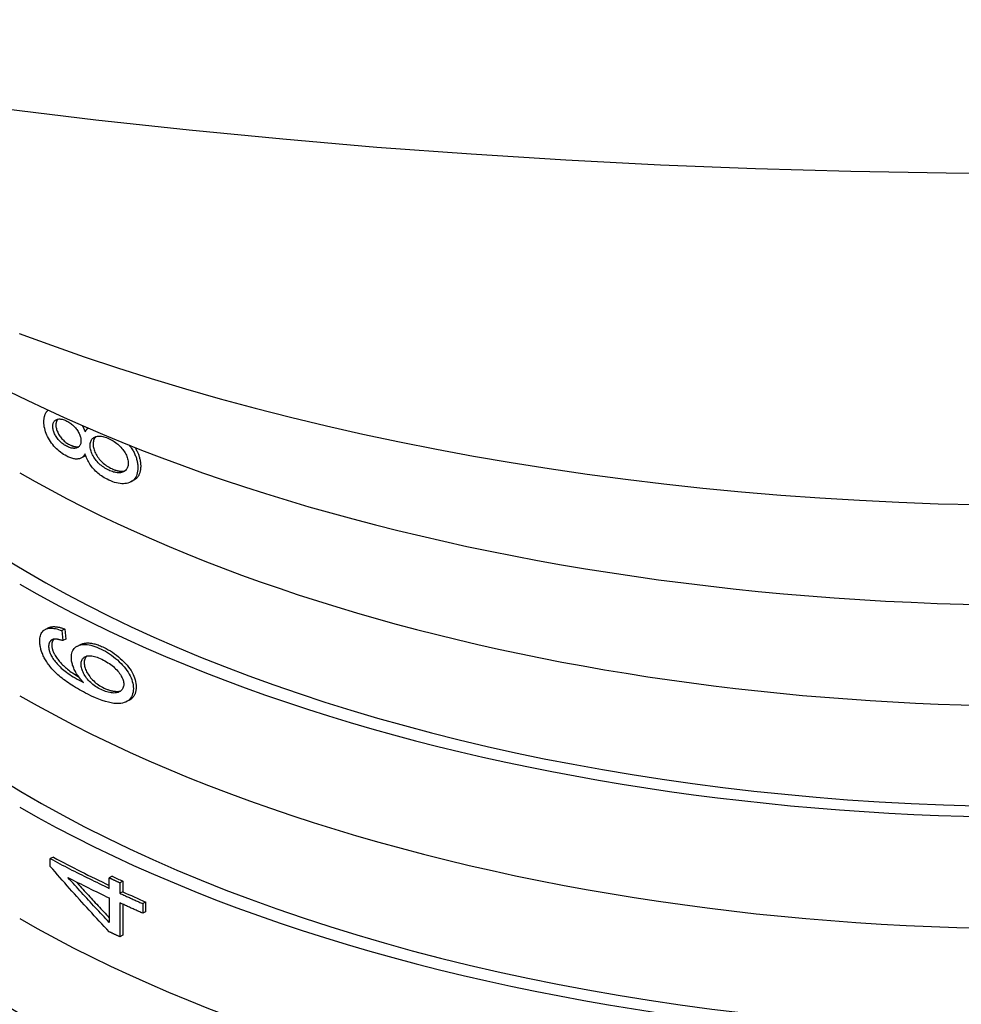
# Model space of a CAD drawing. Header units: millimetres. Extents: x 109 to 2644, y 299 to 1228.
# Tile 12 of 18: x 620 to 642, y 748 to 771. Entities that reach past the tile are written whole.
import ezdxf

# ---------------------------------------------------------------- set-up
doc = ezdxf.new("R2010")
doc.units = ezdxf.units.MM
doc.layers.add('DETAIL', color=2, linetype='Continuous')

msp = doc.modelspace()

# ---------------------------------------------------------------- linework, layer by layer
at = {"layer": 'DETAIL'}
for p, q in [((621.922, 760.534), (621.851, 760.499)), ((623.084, 759.984), (623.018, 759.947)), ((621.03, 756.513), (621.104, 756.547)), ((621.477, 756.511), (621.405, 756.477)), ((621.405, 756.477), (621.426, 756.244)), ((621.477, 756.511), (621.498, 756.279)), ((621.498, 756.279), (621.426, 756.244)), ((621.771, 756.119), (621.842, 756.154)), ((622.982, 754.86), (622.915, 754.823)), ((621.209, 751.197), (621.136, 751.163)), ((621.136, 750.98), (621.136, 751.163)), ((622.579, 750.753), (622.51, 750.717)), ((622.51, 750.471), (622.51, 750.717)), ((622.826, 750.637), (622.758, 750.601)), ((622.758, 750.601), (622.758, 750.355)), ((622.826, 750.637), (622.826, 750.392)), ((622.51, 750.247), (622.51, 749.677)), ((622.826, 750.392), (622.758, 750.355)), ((622.758, 750.131), (622.758, 749.341)), ((622.826, 750.1), (622.826, 749.378)), ((623.358, 750.151), (623.292, 750.114)), ((623.292, 750.114), (623.292, 749.89)), ((623.358, 750.151), (623.358, 749.927)), ((623.358, 749.927), (623.292, 749.89)), ((622.826, 749.378), (622.758, 749.341))]:
    msp.add_line(p, q, dxfattribs=at)
at = {"layer": 'DETAIL', "flags": 128}
for points in [[(607.368, 770.718), (609.441, 770.313), (611.53, 769.932), (613.636, 769.575), (615.758, 769.241), (617.893, 768.932), (620.041, 768.647), (622.201, 768.386), (624.372, 768.149), (626.553, 767.937), (628.743, 767.75), (630.941, 767.588), (633.146, 767.451), (635.355, 767.338), (637.57, 767.251), (639.787, 767.189), (642.007, 767.151), (644.228, 767.139)], [(620.414, 763.406), (621.165, 763.128), (621.927, 762.86), (622.702, 762.601), (623.488, 762.352), (624.285, 762.112), (625.092, 761.882), (625.909, 761.661), (626.736, 761.45), (627.572, 761.249), (628.417, 761.058), (629.27, 760.877), (630.131, 760.706), (630.999, 760.545), (631.874, 760.395), (632.756, 760.255), (633.643, 760.125), (634.537, 760.006), (635.435, 759.898), (636.338, 759.8), (637.245, 759.713), (638.156, 759.636), (639.07, 759.57), (639.987, 759.515), (640.906, 759.471), (641.827, 759.437), (642.749, 759.414)], [(620.988, 761.347), (620.988, 761.362), (620.988, 761.378), (620.989, 761.393), (620.991, 761.407), (620.992, 761.422), (620.994, 761.435), (620.996, 761.449), (620.999, 761.462), (621.002, 761.474), (621.005, 761.486), (621.009, 761.498), (621.012, 761.51), (621.017, 761.521), (621.021, 761.531), (621.026, 761.541), (621.032, 761.551), (621.037, 761.561), (621.043, 761.57), (621.05, 761.578), (621.056, 761.586), (621.064, 761.594), (621.071, 761.602), (621.079, 761.609), (621.087, 761.615)], [(621.52, 760.544), (621.483, 760.564), (621.446, 760.586), (621.411, 760.61), (621.377, 760.635), (621.343, 760.661), (621.311, 760.689), (621.28, 760.718), (621.25, 760.749), (621.221, 760.781), (621.193, 760.815), (621.166, 760.85), (621.14, 760.887), (621.116, 760.924), (621.093, 760.962), (621.073, 760.999), (621.055, 761.037), (621.039, 761.076), (621.026, 761.114), (621.014, 761.152), (621.005, 761.191), (620.997, 761.23), (620.992, 761.268), (620.989, 761.308), (620.988, 761.347)], [(621.194, 761.24), (621.195, 761.26), (621.197, 761.28), (621.2, 761.297), (621.205, 761.314), (621.211, 761.329), (621.218, 761.343), (621.226, 761.356), (621.236, 761.367), (621.248, 761.378), (621.26, 761.386), (621.274, 761.394), (621.289, 761.4), (621.305, 761.405), (621.322, 761.409), (621.34, 761.411), (621.358, 761.411), (621.377, 761.41), (621.396, 761.407), (621.416, 761.403), (621.436, 761.398), (621.458, 761.391), (621.479, 761.383), (621.502, 761.373), (621.525, 761.361)], [(621.511, 760.779), (621.489, 760.79), (621.468, 760.803), (621.448, 760.817), (621.428, 760.831), (621.408, 760.846), (621.389, 760.863), (621.371, 760.88), (621.353, 760.898), (621.336, 760.917), (621.319, 760.936), (621.303, 760.957), (621.287, 760.979), (621.272, 761.001), (621.258, 761.023), (621.246, 761.045), (621.235, 761.067), (621.226, 761.088), (621.217, 761.11), (621.21, 761.132), (621.204, 761.154), (621.2, 761.175), (621.197, 761.197), (621.195, 761.218), (621.194, 761.24)], [(621.315, 761.407), (621.311, 761.404), (621.307, 761.4), (621.304, 761.396), (621.3, 761.392), (621.297, 761.387), (621.294, 761.383), (621.291, 761.378), (621.288, 761.373), (621.286, 761.368), (621.283, 761.363), (621.281, 761.358), (621.279, 761.352), (621.277, 761.347), (621.275, 761.341), (621.274, 761.335), (621.272, 761.329), (621.271, 761.323), (621.27, 761.316), (621.269, 761.31), (621.268, 761.303), (621.268, 761.296), (621.267, 761.289), (621.267, 761.282), (621.267, 761.274)], [(621.267, 761.274), (621.268, 761.253), (621.269, 761.231), (621.273, 761.21), (621.277, 761.188), (621.283, 761.166), (621.29, 761.144), (621.298, 761.123), (621.308, 761.101), (621.319, 761.079), (621.331, 761.057), (621.345, 761.035), (621.359, 761.013), (621.375, 760.992), (621.391, 760.971), (621.408, 760.951), (621.425, 760.932), (621.443, 760.914), (621.462, 760.897), (621.48, 760.881), (621.5, 760.866), (621.52, 760.851), (621.54, 760.838), (621.561, 760.825), (621.582, 760.813)], [(621.525, 761.361), (621.547, 761.349), (621.569, 761.336), (621.59, 761.323), (621.611, 761.308), (621.631, 761.293), (621.65, 761.277), (621.669, 761.26), (621.688, 761.242), (621.705, 761.223), (621.722, 761.204), (621.739, 761.184), (621.755, 761.163), (621.77, 761.141), (621.784, 761.12), (621.796, 761.098), (621.808, 761.076), (621.817, 761.055), (621.826, 761.033), (621.833, 761.012), (621.839, 760.99), (621.844, 760.968), (621.847, 760.947), (621.849, 760.925), (621.85, 760.903)], [(621.88, 761.259), (621.883, 761.253), (621.887, 761.247), (621.89, 761.241), (621.893, 761.235), (621.896, 761.229), (621.9, 761.223), (621.903, 761.217), (621.906, 761.211), (621.909, 761.205), (621.912, 761.198), (621.915, 761.192), (621.918, 761.186), (621.921, 761.18), (621.924, 761.173), (621.927, 761.167), (621.929, 761.161), (621.932, 761.154), (621.935, 761.148), (621.937, 761.141), (621.94, 761.135), (621.943, 761.128), (621.945, 761.122), (621.948, 761.115), (621.95, 761.108)], [(621.95, 761.108), (621.952, 761.113), (621.955, 761.117), (621.957, 761.122), (621.959, 761.126), (621.962, 761.131), (621.964, 761.135), (621.967, 761.139), (621.969, 761.143), (621.972, 761.147), (621.974, 761.151), (621.977, 761.155), (621.98, 761.159), (621.983, 761.163), (621.985, 761.166), (621.988, 761.17), (621.991, 761.173), (621.994, 761.177), (621.997, 761.18), (622, 761.184), (622.003, 761.187), (622.006, 761.19), (622.01, 761.193), (622.013, 761.196), (622.016, 761.199)], [(621.994, 761.209), (621.995, 761.208), (621.995, 761.207), (621.996, 761.206), (621.996, 761.205), (621.996, 761.204), (621.997, 761.203), (621.997, 761.203), (621.997, 761.202), (621.998, 761.201), (621.998, 761.2), (621.999, 761.199), (621.999, 761.198), (621.999, 761.197), (622, 761.196), (622, 761.195), (622.001, 761.195), (622.001, 761.194), (622.001, 761.193), (622.002, 761.192), (622.002, 761.191), (622.002, 761.19), (622.003, 761.189), (622.003, 761.188), (622.004, 761.187)], [(622.064, 760.79), (622.065, 760.816), (622.068, 760.841), (622.072, 760.864), (622.078, 760.885), (622.086, 760.904), (622.095, 760.922), (622.107, 760.939), (622.12, 760.953), (622.134, 760.967), (622.151, 760.978), (622.169, 760.988), (622.189, 760.997), (622.21, 761.004), (622.233, 761.008), (622.256, 761.011), (622.28, 761.012), (622.305, 761.011), (622.331, 761.008), (622.358, 761.003), (622.386, 760.997), (622.415, 760.988), (622.445, 760.977), (622.476, 760.965), (622.508, 760.95)], [(621.85, 760.903), (621.849, 760.882), (621.847, 760.862), (621.844, 760.843), (621.839, 760.826), (621.833, 760.81), (621.826, 760.795), (621.817, 760.782), (621.807, 760.77), (621.796, 760.759), (621.783, 760.75), (621.769, 760.743), (621.754, 760.736), (621.738, 760.731), (621.721, 760.728), (621.703, 760.726), (621.685, 760.726), (621.666, 760.727), (621.646, 760.73), (621.625, 760.734), (621.604, 760.74), (621.581, 760.747), (621.558, 760.756), (621.535, 760.767), (621.511, 760.779)], [(621.582, 760.813), (621.593, 760.808), (621.604, 760.803), (621.614, 760.798), (621.625, 760.793), (621.635, 760.789), (621.645, 760.785), (621.655, 760.782), (621.665, 760.778), (621.674, 760.775), (621.684, 760.772), (621.693, 760.77), (621.702, 760.768), (621.712, 760.766), (621.72, 760.764), (621.729, 760.763), (621.738, 760.762), (621.746, 760.761), (621.755, 760.761), (621.763, 760.761), (621.771, 760.761), (621.779, 760.762), (621.787, 760.762), (621.795, 760.763), (621.802, 760.765)], [(622.498, 760.217), (622.468, 760.232), (622.438, 760.248), (622.408, 760.266), (622.38, 760.284), (622.353, 760.304), (622.327, 760.324), (622.301, 760.346), (622.277, 760.368), (622.253, 760.392), (622.23, 760.417), (622.208, 760.442), (622.187, 760.469), (622.168, 760.496), (622.15, 760.523), (622.133, 760.55), (622.119, 760.577), (622.106, 760.604), (622.095, 760.631), (622.086, 760.658), (622.078, 760.684), (622.072, 760.711), (622.068, 760.738), (622.065, 760.764), (622.064, 760.79)], [(622.203, 761.002), (622.198, 760.997), (622.192, 760.992), (622.187, 760.987), (622.182, 760.981), (622.178, 760.975), (622.173, 760.97), (622.169, 760.963), (622.165, 760.957), (622.161, 760.951), (622.158, 760.944), (622.155, 760.937), (622.152, 760.93), (622.149, 760.922), (622.146, 760.915), (622.144, 760.907), (622.142, 760.899), (622.14, 760.89), (622.139, 760.882), (622.138, 760.873), (622.136, 760.864), (622.136, 760.855), (622.135, 760.846), (622.135, 760.836), (622.135, 760.826)], [(622.135, 760.826), (622.135, 760.8), (622.138, 760.773), (622.142, 760.747), (622.148, 760.72), (622.156, 760.693), (622.165, 760.667), (622.176, 760.64), (622.189, 760.613), (622.203, 760.586), (622.22, 760.559), (622.237, 760.532), (622.257, 760.505), (622.278, 760.478), (622.3, 760.453), (622.323, 760.428), (622.346, 760.404), (622.371, 760.382), (622.396, 760.36), (622.422, 760.34), (622.449, 760.32), (622.478, 760.302), (622.506, 760.285), (622.536, 760.268), (622.567, 760.253)], [(622.508, 760.95), (622.54, 760.935), (622.57, 760.919), (622.599, 760.901), (622.628, 760.883), (622.656, 760.863), (622.683, 760.843), (622.708, 760.822), (622.733, 760.799), (622.758, 760.776), (622.781, 760.752), (622.803, 760.726), (622.825, 760.7), (622.845, 760.673), (622.863, 760.646), (622.88, 760.62), (622.894, 760.593), (622.908, 760.566), (622.919, 760.539), (622.929, 760.512), (622.937, 760.485), (622.943, 760.458), (622.947, 760.431), (622.95, 760.404), (622.951, 760.377)], [(622.977, 760.8), (622.993, 760.779), (623.009, 760.757), (623.024, 760.736), (623.038, 760.714), (623.051, 760.693), (623.064, 760.671), (623.076, 760.65), (623.087, 760.628), (623.098, 760.606), (623.108, 760.585), (623.117, 760.563), (623.126, 760.541), (623.134, 760.519), (623.141, 760.497), (623.147, 760.475), (623.153, 760.453), (623.158, 760.431), (623.163, 760.409), (623.167, 760.387), (623.17, 760.365), (623.172, 760.343), (623.174, 760.32), (623.175, 760.298), (623.175, 760.276)], [(621.95, 760.599), (621.94, 760.582), (621.929, 760.566), (621.917, 760.551), (621.905, 760.538), (621.891, 760.526), (621.878, 760.515), (621.863, 760.505), (621.848, 760.497), (621.832, 760.491), (621.815, 760.485), (621.798, 760.481), (621.78, 760.479), (621.761, 760.477), (621.742, 760.477), (621.723, 760.478), (621.702, 760.481), (621.682, 760.484), (621.66, 760.489), (621.638, 760.495), (621.616, 760.502), (621.593, 760.511), (621.569, 760.521), (621.545, 760.532), (621.52, 760.544)], [(621.962, 760.56), (621.96, 760.559), (621.958, 760.558), (621.957, 760.557), (621.955, 760.555), (621.954, 760.554), (621.952, 760.553), (621.95, 760.552), (621.949, 760.551), (621.947, 760.549), (621.946, 760.548), (621.944, 760.547), (621.942, 760.546), (621.941, 760.545), (621.939, 760.544), (621.937, 760.543), (621.936, 760.542), (621.934, 760.541), (621.932, 760.54), (621.93, 760.539), (621.929, 760.538), (621.927, 760.537), (621.925, 760.536), (621.923, 760.535), (621.922, 760.534)], [(622.497, 759.988), (622.462, 760.005), (622.428, 760.023), (622.395, 760.042), (622.363, 760.062), (622.332, 760.082), (622.302, 760.103), (622.273, 760.126), (622.245, 760.148), (622.218, 760.172), (622.191, 760.197), (622.166, 760.222), (622.142, 760.248), (622.119, 760.275), (622.097, 760.302), (622.077, 760.33), (622.058, 760.358), (622.04, 760.387), (622.023, 760.416), (622.008, 760.445), (621.994, 760.475), (621.981, 760.506), (621.97, 760.536), (621.959, 760.568), (621.95, 760.599)], [(623.107, 760.748), (623.118, 760.731), (623.128, 760.713), (623.138, 760.695), (623.148, 760.677), (623.157, 760.659), (623.166, 760.641), (623.174, 760.623), (623.182, 760.605), (623.189, 760.587), (623.196, 760.569), (623.202, 760.551), (623.208, 760.533), (623.214, 760.515), (623.218, 760.497), (623.223, 760.478), (623.227, 760.46), (623.23, 760.442), (623.234, 760.424), (623.236, 760.405), (623.238, 760.387), (623.24, 760.368), (623.241, 760.35), (623.242, 760.331), (623.242, 760.313)], [(622.951, 760.377), (622.95, 760.352), (622.947, 760.329), (622.942, 760.307), (622.936, 760.286), (622.927, 760.266), (622.917, 760.247), (622.904, 760.23), (622.89, 760.213), (622.875, 760.199), (622.857, 760.186), (622.839, 760.176), (622.818, 760.168), (622.796, 760.162), (622.773, 760.158), (622.748, 760.156), (622.722, 760.156), (622.695, 760.159), (622.667, 760.162), (622.64, 760.168), (622.612, 760.174), (622.584, 760.183), (622.555, 760.192), (622.527, 760.204), (622.498, 760.217)], [(623.175, 760.276), (623.174, 760.232), (623.17, 760.191), (623.163, 760.153), (623.154, 760.117), (623.141, 760.084), (623.126, 760.054), (623.109, 760.027), (623.088, 760.002), (623.065, 759.98), (623.039, 759.96), (623.011, 759.943), (622.979, 759.929), (622.946, 759.918), (622.912, 759.909), (622.876, 759.904), (622.839, 759.902), (622.801, 759.902), (622.761, 759.905), (622.72, 759.912), (622.678, 759.921), (622.634, 759.933), (622.59, 759.948), (622.544, 759.967), (622.497, 759.988)], [(622.567, 760.253), (622.581, 760.246), (622.595, 760.24), (622.609, 760.235), (622.622, 760.229), (622.636, 760.224), (622.65, 760.22), (622.663, 760.216), (622.677, 760.212), (622.691, 760.208), (622.704, 760.205), (622.717, 760.202), (622.731, 760.2), (622.744, 760.198), (622.757, 760.196), (622.771, 760.194), (622.784, 760.193), (622.797, 760.193), (622.81, 760.193), (622.822, 760.193), (622.834, 760.194), (622.846, 760.195), (622.857, 760.197), (622.868, 760.199), (622.879, 760.202)], [(623.242, 760.313), (623.242, 760.293), (623.241, 760.274), (623.24, 760.255), (623.238, 760.236), (623.235, 760.219), (623.232, 760.202), (623.229, 760.185), (623.224, 760.169), (623.22, 760.153), (623.215, 760.138), (623.209, 760.124), (623.202, 760.11), (623.196, 760.096), (623.188, 760.083), (623.18, 760.071), (623.172, 760.059), (623.163, 760.048), (623.153, 760.037), (623.143, 760.027), (623.132, 760.017), (623.121, 760.008), (623.109, 759.999), (623.097, 759.991), (623.084, 759.984)], [(620.893, 756.234), (620.894, 756.269), (620.896, 756.301), (620.901, 756.331), (620.908, 756.36), (620.916, 756.386), (620.926, 756.41), (620.939, 756.432), (620.953, 756.452), (620.969, 756.47), (620.986, 756.486), (621.006, 756.5), (621.028, 756.512), (621.051, 756.522), (621.076, 756.529), (621.102, 756.534), (621.13, 756.537), (621.159, 756.537), (621.19, 756.535), (621.222, 756.531), (621.255, 756.525), (621.291, 756.516), (621.327, 756.505), (621.365, 756.492), (621.405, 756.477)], [(621.104, 756.547), (621.115, 756.552), (621.127, 756.556), (621.139, 756.56), (621.152, 756.563), (621.164, 756.566), (621.178, 756.568), (621.191, 756.57), (621.205, 756.571), (621.219, 756.571), (621.234, 756.571), (621.249, 756.57), (621.264, 756.569), (621.28, 756.567), (621.296, 756.565), (621.313, 756.562), (621.329, 756.559), (621.347, 756.555), (621.364, 756.55), (621.382, 756.545), (621.4, 756.54), (621.419, 756.533), (621.438, 756.527), (621.457, 756.519), (621.477, 756.511)], [(621.126, 755.648), (621.107, 755.673), (621.089, 755.697), (621.071, 755.722), (621.055, 755.747), (621.039, 755.771), (621.024, 755.796), (621.009, 755.82), (620.996, 755.845), (620.984, 755.869), (620.972, 755.894), (620.961, 755.918), (620.951, 755.943), (620.942, 755.967), (620.933, 755.992), (620.925, 756.016), (620.919, 756.04), (620.912, 756.065), (620.907, 756.089), (620.903, 756.113), (620.899, 756.137), (620.896, 756.161), (620.894, 756.186), (620.893, 756.21), (620.893, 756.234)], [(621.206, 756.275), (621.197, 756.272), (621.189, 756.268), (621.181, 756.265), (621.173, 756.261), (621.166, 756.256), (621.159, 756.252), (621.152, 756.247), (621.146, 756.241), (621.14, 756.236), (621.135, 756.23), (621.13, 756.223), (621.125, 756.217), (621.121, 756.209), (621.117, 756.202), (621.113, 756.194), (621.11, 756.186), (621.107, 756.178), (621.105, 756.169), (621.103, 756.16), (621.101, 756.15), (621.1, 756.14), (621.099, 756.13), (621.098, 756.12), (621.098, 756.109)], [(621.222, 756.278), (621.217, 756.274), (621.213, 756.27), (621.21, 756.266), (621.206, 756.262), (621.203, 756.257), (621.199, 756.253), (621.196, 756.248), (621.194, 756.243), (621.191, 756.238), (621.188, 756.233), (621.186, 756.228), (621.184, 756.222), (621.182, 756.216), (621.18, 756.21), (621.178, 756.204), (621.177, 756.198), (621.175, 756.192), (621.174, 756.185), (621.173, 756.179), (621.173, 756.172), (621.172, 756.165), (621.172, 756.158), (621.171, 756.15), (621.171, 756.143)], [(621.426, 756.244), (621.413, 756.248), (621.401, 756.252), (621.389, 756.255), (621.378, 756.259), (621.366, 756.262), (621.355, 756.265), (621.345, 756.267), (621.334, 756.269), (621.324, 756.272), (621.314, 756.273), (621.305, 756.275), (621.295, 756.276), (621.286, 756.278), (621.278, 756.278), (621.269, 756.279), (621.261, 756.28), (621.253, 756.28), (621.246, 756.28), (621.238, 756.28), (621.231, 756.279), (621.225, 756.278), (621.218, 756.277), (621.212, 756.276), (621.206, 756.275)], [(621.842, 756.154), (621.858, 756.162), (621.875, 756.168), (621.893, 756.174), (621.911, 756.179), (621.93, 756.184), (621.95, 756.187), (621.97, 756.189), (621.99, 756.19), (622.011, 756.191), (622.032, 756.19), (622.054, 756.189), (622.077, 756.186), (622.1, 756.183), (622.123, 756.179), (622.147, 756.173), (622.172, 756.167), (622.197, 756.16), (622.223, 756.152), (622.249, 756.143), (622.276, 756.133), (622.303, 756.123), (622.331, 756.111), (622.359, 756.098), (622.388, 756.085)], [(621.098, 756.109), (621.098, 756.1), (621.098, 756.091), (621.099, 756.082), (621.1, 756.073), (621.101, 756.064), (621.102, 756.055), (621.104, 756.045), (621.105, 756.036), (621.107, 756.027), (621.11, 756.017), (621.112, 756.008), (621.115, 755.999), (621.118, 755.989), (621.121, 755.98), (621.124, 755.97), (621.128, 755.961), (621.132, 755.951), (621.136, 755.941), (621.14, 755.932), (621.145, 755.922), (621.149, 755.912), (621.155, 755.902), (621.16, 755.893), (621.165, 755.883)], [(621.171, 756.143), (621.171, 756.134), (621.172, 756.125), (621.172, 756.116), (621.173, 756.107), (621.174, 756.098), (621.175, 756.089), (621.177, 756.079), (621.179, 756.07), (621.181, 756.061), (621.183, 756.052), (621.185, 756.042), (621.188, 756.033), (621.191, 756.023), (621.194, 756.014), (621.197, 756.004), (621.201, 755.995), (621.205, 755.985), (621.209, 755.976), (621.213, 755.966), (621.218, 755.956), (621.223, 755.946), (621.228, 755.937), (621.233, 755.927), (621.238, 755.917)], [(621.627, 755.853), (621.628, 755.889), (621.632, 755.923), (621.639, 755.955), (621.648, 755.984), (621.66, 756.011), (621.674, 756.036), (621.691, 756.059), (621.711, 756.079), (621.734, 756.097), (621.759, 756.113), (621.787, 756.126), (621.818, 756.138), (621.85, 756.146), (621.885, 756.152), (621.921, 756.155), (621.958, 756.155), (621.997, 756.152), (622.038, 756.146), (622.081, 756.137), (622.125, 756.125), (622.171, 756.11), (622.219, 756.093), (622.268, 756.072), (622.319, 756.049)], [(622.319, 756.049), (622.369, 756.023), (622.419, 755.996), (622.468, 755.967), (622.516, 755.936), (622.563, 755.903), (622.61, 755.869), (622.655, 755.832), (622.7, 755.794), (622.744, 755.754), (622.784, 755.714), (622.822, 755.674), (622.858, 755.633), (622.891, 755.592), (622.921, 755.55), (622.949, 755.508), (622.975, 755.465), (622.997, 755.422), (623.017, 755.379), (623.033, 755.337), (623.047, 755.294), (623.057, 755.253), (623.065, 755.211), (623.069, 755.169), (623.071, 755.128)], [(622.388, 756.085), (622.438, 756.059), (622.488, 756.032), (622.537, 756.003), (622.585, 755.972), (622.632, 755.94), (622.678, 755.905), (622.724, 755.869), (622.768, 755.83), (622.811, 755.791), (622.852, 755.751), (622.89, 755.711), (622.926, 755.67), (622.959, 755.629), (622.989, 755.587), (623.017, 755.545), (623.042, 755.502), (623.064, 755.459), (623.084, 755.416), (623.1, 755.374), (623.114, 755.332), (623.124, 755.29), (623.132, 755.248), (623.136, 755.207), (623.138, 755.165)], [(621.165, 755.883), (621.18, 755.857), (621.196, 755.832), (621.214, 755.807), (621.232, 755.782), (621.251, 755.757), (621.272, 755.732), (621.294, 755.707), (621.317, 755.682), (621.341, 755.656), (621.367, 755.631), (621.393, 755.606), (621.421, 755.581), (621.45, 755.556), (621.482, 755.531), (621.515, 755.506), (621.55, 755.48), (621.588, 755.454), (621.628, 755.428), (621.669, 755.402), (621.713, 755.376), (621.759, 755.349), (621.807, 755.323), (621.857, 755.296), (621.909, 755.269)], [(621.238, 755.917), (621.251, 755.896), (621.264, 755.874), (621.278, 755.853), (621.293, 755.832), (621.309, 755.811), (621.326, 755.789), (621.343, 755.768), (621.361, 755.747), (621.38, 755.726), (621.4, 755.705), (621.421, 755.684), (621.443, 755.662), (621.465, 755.641), (621.488, 755.62), (621.513, 755.599), (621.538, 755.578), (621.566, 755.556), (621.594, 755.535), (621.624, 755.513), (621.656, 755.491), (621.689, 755.47), (621.724, 755.448), (621.76, 755.425), (621.797, 755.403)], [(621.909, 755.269), (621.886, 755.295), (621.863, 755.32), (621.842, 755.346), (621.821, 755.371), (621.802, 755.397), (621.784, 755.422), (621.766, 755.448), (621.75, 755.473), (621.735, 755.498), (621.721, 755.524), (621.708, 755.549), (621.696, 755.575), (621.685, 755.6), (621.675, 755.624), (621.666, 755.649), (621.657, 755.673), (621.65, 755.697), (621.644, 755.72), (621.639, 755.743), (621.634, 755.766), (621.631, 755.788), (621.629, 755.81), (621.627, 755.832), (621.627, 755.853)], [(621.856, 755.694), (621.856, 755.718), (621.859, 755.741), (621.864, 755.763), (621.87, 755.783), (621.878, 755.801), (621.887, 755.817), (621.899, 755.832), (621.912, 755.846), (621.927, 755.857), (621.944, 755.867), (621.963, 755.876), (621.983, 755.883), (622.005, 755.888), (622.028, 755.891), (622.053, 755.892), (622.079, 755.891), (622.106, 755.888), (622.135, 755.883), (622.165, 755.876), (622.196, 755.867), (622.229, 755.856), (622.263, 755.843), (622.298, 755.828), (622.335, 755.811)], [(621.986, 755.884), (621.981, 755.879), (621.976, 755.875), (621.972, 755.87), (621.968, 755.865), (621.964, 755.86), (621.96, 755.855), (621.956, 755.85), (621.953, 755.844), (621.95, 755.838), (621.947, 755.832), (621.944, 755.826), (621.941, 755.82), (621.939, 755.813), (621.937, 755.807), (621.935, 755.8), (621.933, 755.793), (621.931, 755.785), (621.93, 755.778), (621.929, 755.77), (621.928, 755.762), (621.927, 755.754), (621.927, 755.746), (621.926, 755.738), (621.926, 755.729)], [(621.926, 755.729), (621.927, 755.704), (621.93, 755.678), (621.934, 755.652), (621.94, 755.626), (621.948, 755.599), (621.958, 755.573), (621.97, 755.546), (621.983, 755.519), (621.998, 755.492), (622.015, 755.464), (622.033, 755.436), (622.054, 755.408), (622.075, 755.381), (622.098, 755.354), (622.122, 755.328), (622.147, 755.304), (622.174, 755.28), (622.201, 755.257), (622.23, 755.235), (622.259, 755.214), (622.29, 755.194), (622.322, 755.175), (622.355, 755.157), (622.39, 755.139)], [(622.335, 755.811), (622.373, 755.792), (622.41, 755.772), (622.446, 755.752), (622.48, 755.73), (622.513, 755.708), (622.545, 755.686), (622.576, 755.662), (622.605, 755.638), (622.633, 755.613), (622.659, 755.588), (622.684, 755.561), (622.708, 755.534), (622.73, 755.506), (622.75, 755.479), (622.769, 755.453), (622.785, 755.426), (622.799, 755.4), (622.812, 755.374), (622.823, 755.349), (622.831, 755.324), (622.838, 755.299), (622.843, 755.274), (622.846, 755.25), (622.847, 755.226)], [(622.01, 754.997), (621.959, 755.023), (621.909, 755.049), (621.861, 755.074), (621.814, 755.101), (621.768, 755.127), (621.723, 755.153), (621.68, 755.18), (621.637, 755.206), (621.596, 755.233), (621.557, 755.26), (621.518, 755.287), (621.481, 755.314), (621.445, 755.341), (621.41, 755.369), (621.376, 755.396), (621.344, 755.424), (621.312, 755.451), (621.282, 755.479), (621.253, 755.507), (621.226, 755.535), (621.199, 755.563), (621.174, 755.591), (621.149, 755.62), (621.126, 755.648)], [(622.32, 755.103), (622.286, 755.121), (622.253, 755.139), (622.221, 755.158), (622.19, 755.178), (622.16, 755.199), (622.131, 755.221), (622.104, 755.244), (622.077, 755.268), (622.052, 755.293), (622.028, 755.319), (622.005, 755.345), (621.983, 755.373), (621.963, 755.401), (621.944, 755.429), (621.927, 755.456), (621.912, 755.483), (621.899, 755.51), (621.887, 755.537), (621.878, 755.564), (621.87, 755.59), (621.864, 755.617), (621.859, 755.643), (621.856, 755.668), (621.856, 755.694)], [(623.071, 755.128), (623.069, 755.083), (623.064, 755.041), (623.055, 755.002), (623.043, 754.966), (623.027, 754.933), (623.008, 754.903), (622.985, 754.876), (622.959, 754.852), (622.929, 754.831), (622.896, 754.814), (622.86, 754.799), (622.82, 754.787), (622.776, 754.779), (622.728, 754.776), (622.675, 754.777), (622.618, 754.783), (622.557, 754.793), (622.491, 754.808), (622.421, 754.828), (622.347, 754.852), (622.269, 754.882), (622.187, 754.915), (622.1, 754.954), (622.01, 754.997)], [(622.847, 755.226), (622.846, 755.202), (622.843, 755.18), (622.837, 755.159), (622.83, 755.139), (622.82, 755.12), (622.809, 755.103), (622.795, 755.087), (622.779, 755.072), (622.762, 755.059), (622.742, 755.048), (622.72, 755.039), (622.697, 755.032), (622.672, 755.027), (622.644, 755.025), (622.616, 755.024), (622.585, 755.026), (622.553, 755.03), (622.521, 755.035), (622.488, 755.042), (622.455, 755.051), (622.422, 755.061), (622.388, 755.074), (622.355, 755.088), (622.32, 755.103)], [(622.39, 755.139), (622.408, 755.131), (622.426, 755.123), (622.443, 755.115), (622.461, 755.108), (622.479, 755.102), (622.496, 755.096), (622.514, 755.09), (622.531, 755.085), (622.548, 755.081), (622.565, 755.076), (622.583, 755.073), (622.6, 755.07), (622.616, 755.067), (622.633, 755.065), (622.65, 755.063), (622.666, 755.062), (622.682, 755.061), (622.698, 755.061), (622.713, 755.061), (622.727, 755.062), (622.741, 755.064), (622.755, 755.066), (622.768, 755.069), (622.78, 755.073)], [(623.138, 755.165), (623.137, 755.147), (623.137, 755.13), (623.135, 755.112), (623.133, 755.096), (623.131, 755.079), (623.128, 755.064), (623.124, 755.048), (623.12, 755.033), (623.116, 755.019), (623.111, 755.005), (623.105, 754.992), (623.099, 754.979), (623.092, 754.966), (623.084, 754.954), (623.077, 754.943), (623.068, 754.931), (623.059, 754.921), (623.05, 754.911), (623.04, 754.901), (623.029, 754.892), (623.018, 754.883), (623.006, 754.875), (622.994, 754.867), (622.982, 754.86)], [(621.136, 751.163), (621.192, 751.133), (621.247, 751.103), (621.303, 751.074), (621.359, 751.044), (621.415, 751.015), (621.472, 750.986), (621.528, 750.957), (621.585, 750.927), (621.641, 750.898), (621.698, 750.869), (621.755, 750.84), (621.813, 750.812), (621.87, 750.783), (621.927, 750.754), (621.985, 750.725), (622.043, 750.697), (622.101, 750.668), (622.159, 750.64), (622.217, 750.612), (622.275, 750.583), (622.334, 750.555), (622.393, 750.527), (622.451, 750.499), (622.51, 750.471)], [(622.51, 749.457), (622.451, 749.52), (622.393, 749.583), (622.334, 749.645), (622.275, 749.708), (622.217, 749.771), (622.159, 749.834), (622.101, 749.897), (622.043, 749.96), (621.985, 750.023), (621.927, 750.087), (621.87, 750.15), (621.813, 750.214), (621.755, 750.277), (621.698, 750.341), (621.641, 750.404), (621.585, 750.468), (621.528, 750.532), (621.472, 750.596), (621.415, 750.66), (621.359, 750.724), (621.303, 750.788), (621.247, 750.852), (621.192, 750.916), (621.136, 750.98)], [(622.51, 749.677), (622.469, 749.72), (622.429, 749.763), (622.388, 749.807), (622.347, 749.85), (622.306, 749.893), (622.266, 749.937), (622.225, 749.98), (622.185, 750.023), (622.144, 750.067), (622.104, 750.11), (622.064, 750.154), (622.024, 750.197), (621.984, 750.241), (621.944, 750.285), (621.904, 750.328), (621.864, 750.372), (621.824, 750.416), (621.784, 750.459), (621.745, 750.503), (621.705, 750.547), (621.666, 750.591), (621.626, 750.635), (621.587, 750.679), (621.547, 750.723)], [(622.51, 750.717), (622.521, 750.712), (622.531, 750.707), (622.541, 750.702), (622.551, 750.697), (622.562, 750.692), (622.572, 750.688), (622.582, 750.683), (622.593, 750.678), (622.603, 750.673), (622.613, 750.668), (622.624, 750.663), (622.634, 750.659), (622.644, 750.654), (622.655, 750.649), (622.665, 750.644), (622.675, 750.639), (622.686, 750.634), (622.696, 750.63), (622.706, 750.625), (622.717, 750.62), (622.727, 750.615), (622.737, 750.61), (622.748, 750.606), (622.758, 750.601)], [(621.737, 750.626), (621.769, 750.591), (621.8, 750.556), (621.832, 750.52), (621.864, 750.485), (621.896, 750.45), (621.928, 750.415), (621.96, 750.38), (621.992, 750.345), (622.024, 750.309), (622.056, 750.274), (622.088, 750.239), (622.12, 750.204), (622.153, 750.169), (622.185, 750.134), (622.217, 750.1), (622.25, 750.065), (622.282, 750.03), (622.315, 749.995), (622.347, 749.96), (622.38, 749.925), (622.412, 749.89), (622.445, 749.856), (622.478, 749.821), (622.51, 749.786)], [(622.758, 750.355), (622.78, 750.345), (622.802, 750.335), (622.824, 750.325), (622.846, 750.314), (622.869, 750.304), (622.891, 750.294), (622.913, 750.284), (622.935, 750.274), (622.957, 750.264), (622.979, 750.254), (623.002, 750.244), (623.024, 750.234), (623.046, 750.224), (623.068, 750.213), (623.091, 750.203), (623.113, 750.193), (623.135, 750.183), (623.158, 750.173), (623.18, 750.163), (623.202, 750.153), (623.225, 750.143), (623.247, 750.133), (623.27, 750.123), (623.292, 750.114)], [(623.292, 749.89), (623.27, 749.9), (623.247, 749.91), (623.225, 749.92), (623.202, 749.93), (623.18, 749.94), (623.158, 749.95), (623.135, 749.96), (623.113, 749.97), (623.091, 749.98), (623.068, 749.99), (623.046, 750), (623.024, 750.01), (623.002, 750.02), (622.979, 750.03), (622.957, 750.04), (622.935, 750.05), (622.913, 750.06), (622.891, 750.07), (622.869, 750.081), (622.846, 750.091), (622.824, 750.101), (622.802, 750.111), (622.78, 750.121), (622.758, 750.131)], [(622.758, 749.341), (622.748, 749.346), (622.737, 749.351), (622.727, 749.356), (622.717, 749.361), (622.706, 749.365), (622.696, 749.37), (622.686, 749.375), (622.675, 749.38), (622.665, 749.385), (622.655, 749.389), (622.644, 749.394), (622.634, 749.399), (622.624, 749.404), (622.613, 749.409), (622.603, 749.414), (622.593, 749.418), (622.582, 749.423), (622.572, 749.428), (622.562, 749.433), (622.551, 749.438), (622.541, 749.443), (622.531, 749.448), (622.521, 749.452), (622.51, 749.457)]]:
    msp.add_lwpolyline(points, dxfattribs=at)
at = {"layer": 'DETAIL'}
for centre, major_axis, start_param, end_param in [((644.228, 767.874), (31.5, 0), 3.855668, 6.241757), ((644.228, 767.874), (31, 0), 3.205914, 6.218864), ((644.228, 774.07), (-34, 0), 0.449678, 2.692178), ((644.228, 770.472), (31.5, 0), 3.855668, 6.033634), ((644.228, 765.276), (31.5, 0), 3.855668, 6.283185), ((644.228, 762.678), (31.5, 0), 3.855668, 6.365758), ((644.228, 762.678), (31, 0), 3.154785, 6.269993), ((644.228, 756.098), (32.5, 0), 2.892883, 6.531895), ((644.228, 760.08), (31.5, 0), 3.855668, 6.283185), ((644.228, 757.482), (31.5, 0), 3.855668, 6.365758), ((644.228, 757.482), (31, 0), 3.154785, 6.269993), ((644.228, 756.098), (31.5, 0), 3.97743, 6.283185), ((644.228, 761.948), (31.5, 0), 3.892975, 3.951669), ((644.228, 761.725), (31.6, 0), 3.911849, 3.954677), ((644.228, 762.194), (31.5, 0), 3.954677, 3.96542), ((644.228, 761.948), (31.5, 0), 3.96542, 3.988214)]:
    msp.add_ellipse(centre, major_axis=major_axis, ratio=0.5, start_param=start_param, end_param=end_param, dxfattribs=at)

doc.saveas('drawing.dxf')
